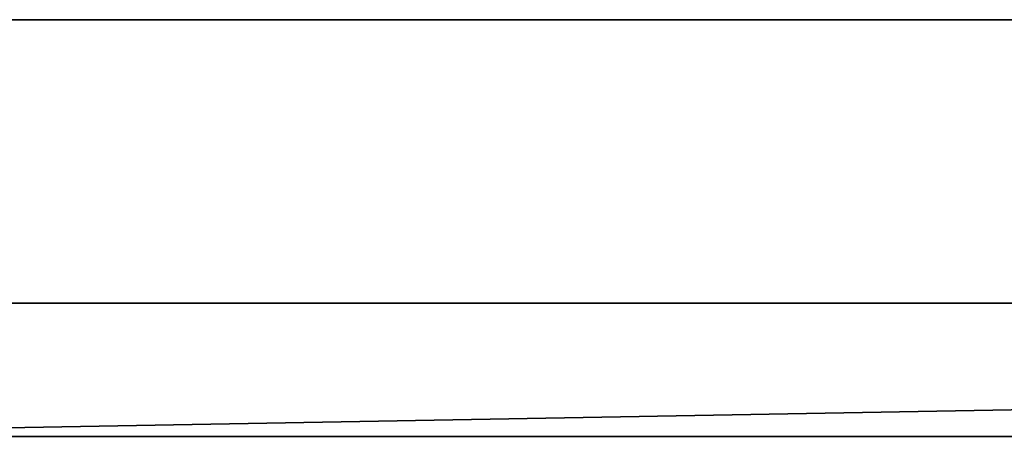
# Model space of a CAD drawing. Header units: millimetres. Extents: x -322 to 8072, y -96 to 57.
# Tile 8 of 256: x -280 to -196, y -38 to -2. Entities that reach past the tile are written whole.
import ezdxf

# ---------------------------------------------------------------- set-up
doc = ezdxf.new("R2010")
doc.units = ezdxf.units.MM
doc.layers.add('151', color=7, linetype='Continuous', true_color=0xffffff)

# ---------------------------------------------------------------- blocks, each defined once
blk = doc.blocks.new('UG_SURFACE_011')
at = {"layer": '151', "color": 252, "linetype": 'Continuous', "lineweight": 35}
for points in [[(309, 0, 2017), (-309, 0, 2017), (-309, -26, 2017), (309, -26, 2017)], [(309, -2), (-309, -2), (-309, 0, 2), (309, 0, 2)], [(-309, -26), (-309, -2), (309, -2), (309, -26)], [(-322, -26, 2030), (-322, -39.3, 2030), (322, -39.3, 2030), (322, -26, 2030)], [(-322, -26, 2030), (322, -26, 2030), (309, -26, 2017), (-309, -26, 2017)], [(-309, -26), (309, -26), (-322, -37.3)], [(309, -26), (322, -26), (322, -37.3), (-322, -37.3)], [(-322, -37.3), (322, -37.3), (322, -39.3, 2), (-322, -39.3, 2)]]:
    blk.add_3dface(points, dxfattribs=at)

msp = doc.modelspace()

# ---------------------------------------------------------------- linework, layer by layer
at = {"layer": '151', "color": 253, "linetype": 'Continuous', "lineweight": -3}
for p, q in [((322, -26, 2030), (-322, -26, 2030)), ((309, -26, 2017), (-309, -26, 2017)), ((322, -37.3), (-322, -37.3))]:
    msp.add_line(p, q, dxfattribs=at)

# ---------------------------------------------------------------- block references
msp.add_blockref('UG_SURFACE_011', (0, 0), dxfattribs=at)

doc.saveas('drawing.dxf')
